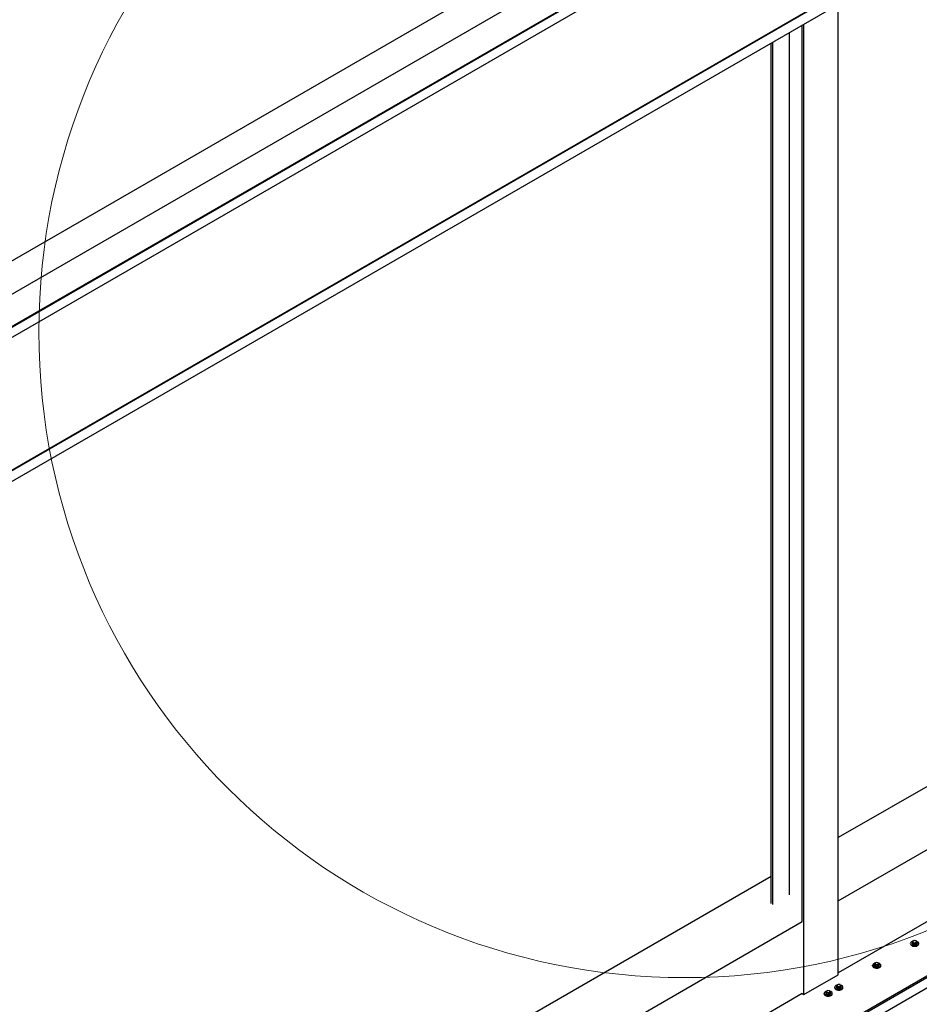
# Model space of a CAD drawing. Header units: millimetres. Extents: x 2241524 to 2686701, y -1965833 to -1461615.
# Tile 116 of 143: x 2342087 to 2342540, y -1953568 to -1953073. Entities that reach past the tile are written whole.
import ezdxf

# ---------------------------------------------------------------- set-up
doc = ezdxf.new("R2010")
doc.units = ezdxf.units.MM
doc.header["$LTSCALE"] = 100
doc.layers.add('CA_PODLAHA OBRYS', color=12, linetype='Continuous', lineweight=25)
doc.layers.add('Detailumgrenzung (ISO)', color=7, linetype='Continuous', lineweight=18)

# ---------------------------------------------------------------- blocks, each defined once
blk = doc.blocks.new('2DDetail1')
at = {"layer": 'Detailumgrenzung (ISO)'}
blk.add_circle((708.592, 512.527), 21.676, dxfattribs=at)

msp = doc.modelspace()

# ---------------------------------------------------------------- linework, layer by layer
at = {"layer": 'CA_PODLAHA OBRYS'}
for p, q in [((2339214.90178, -1954850.0398), (2343176.91772, -1952562.56883)), ((2339214.90178, -1954866.82334), (2343176.91772, -1952579.35237)), ((2343022.11888, -1952685.05545), (2340103.33923, -1954370.21368)), ((2340103.57493, -1954370.34976), (2343022.35459, -1952685.19154)), ((2343022.35459, -1952690.36268), (2340103.57493, -1954375.5209)), ((2343084.73712, -1952721.20811), (2340165.95746, -1954406.36633)), ((2343084.97282, -1952721.34419), (2340166.19316, -1954406.50241)), ((2343084.97282, -1952726.7875), (2340166.19316, -1954411.94572)), ((2342499.2527, -1953553.49029), (2342499.2527, -1953064.95317)), ((2342481.10363, -1953526.68199), (2342481.10363, -1953075.43154)), ((2342481.96787, -1953563.46969), (2342481.96787, -1953074.93257)), ((2342474.70038, -1953513.32319), (2342474.70038, -1953079.12846)), ((2342465.46871, -1953517.65516), (2342465.46871, -1953084.45837)), ((2342466.33295, -1953518.15413), (2342466.33295, -1953083.9594)), ((2342898.3752, -1953254.02918), (2342499.2527, -1953484.46266)), ((2342499.2527, -1953516.21531), (2342898.3752, -1953285.78183)), ((2342898.3752, -1953322.07056), (2342499.2527, -1953552.50404)), ((2342139.58489, -1953787.28418), (2342887.54673, -1953355.44821)), ((2342140.37056, -1953787.73779), (2342887.54673, -1953356.35543)), ((2342887.54673, -1953361.79874), (2342149.01298, -1953788.1914)), ((2342465.46871, -1953503.96786), (2342077.34566, -1953728.05081)), ((2342077.34566, -1953759.80345), (2342481.11376, -1953526.68783)), ((2342535.63045, -1953537.98056), (2342535.63045, -1953537.7084)), ((2342536.46379, -1953537.52695), (2342536.46379, -1953537.7084)), ((2342537.43696, -1953536.26455), (2342536.75655, -1953536.65739)), ((2342536.75655, -1953536.65739), (2342537.00559, -1953537.19401)), ((2342536.75655, -1953537.38316), (2342536.75655, -1953536.65739)), ((2342537.00559, -1953537.91979), (2342536.75655, -1953537.38316)), ((2342537.00559, -1953537.19401), (2342537.93506, -1953537.3378)), ((2342537.00559, -1953537.91979), (2342537.00559, -1953537.19401)), ((2342537.93506, -1953538.06358), (2342537.00559, -1953537.91979)), ((2342538.36642, -1953536.40834), (2342537.43696, -1953536.26455)), ((2342537.93506, -1953537.3378), (2342538.61547, -1953536.94497)), ((2342537.93506, -1953538.06358), (2342537.93506, -1953537.3378)), ((2342538.61547, -1953537.67074), (2342537.93506, -1953538.06358)), ((2342538.61547, -1953536.94497), (2342538.36642, -1953536.40834)), ((2342538.61547, -1953537.67074), (2342538.61547, -1953536.94497)), ((2342538.90823, -1953537.52695), (2342538.90823, -1953537.7084)), ((2342539.74156, -1953537.98056), (2342539.74156, -1953537.7084)), ((2342516.53857, -1953549.00326), (2342516.53857, -1953548.7311)), ((2342517.3719, -1953548.54966), (2342517.3719, -1953548.7311)), ((2342518.34508, -1953547.28726), (2342517.66466, -1953547.68009)), ((2342517.66466, -1953547.68009), (2342517.91371, -1953548.21672)), ((2342517.66466, -1953548.40587), (2342517.66466, -1953547.68009)), ((2342517.91371, -1953548.94249), (2342517.66466, -1953548.40587)), ((2342517.91371, -1953548.21672), (2342518.84317, -1953548.36051)), ((2342517.91371, -1953548.94249), (2342517.91371, -1953548.21672)), ((2342518.84317, -1953549.08628), (2342517.91371, -1953548.94249)), ((2342519.27454, -1953547.43104), (2342518.34508, -1953547.28726)), ((2342518.84317, -1953548.36051), (2342519.52359, -1953547.96767)), ((2342518.84317, -1953549.08628), (2342518.84317, -1953548.36051)), ((2342519.52359, -1953548.69344), (2342518.84317, -1953549.08628)), ((2342519.52359, -1953547.96767), (2342519.27454, -1953547.43104)), ((2342519.52359, -1953548.69344), (2342519.52359, -1953547.96767)), ((2342519.81635, -1953548.54966), (2342519.81635, -1953548.7311)), ((2342520.64968, -1953549.00326), (2342520.64968, -1953548.7311)), ((2342481.96787, -1953563.46969), (2342499.2527, -1953553.49029)), ((2342498.28002, -1953559.57236), (2342498.28002, -1953559.7538)), ((2342499.25319, -1953558.30996), (2342498.57278, -1953558.7028)), ((2342498.57278, -1953558.7028), (2342498.82183, -1953559.23942)), ((2342498.57278, -1953559.42857), (2342498.57278, -1953558.7028)), ((2342498.82183, -1953559.9652), (2342498.57278, -1953559.42857)), ((2342498.82183, -1953559.23942), (2342499.75129, -1953559.38321)), ((2342498.82183, -1953559.9652), (2342498.82183, -1953559.23942)), ((2342500.18266, -1953558.45375), (2342499.25319, -1953558.30996)), ((2342499.75129, -1953559.38321), (2342500.4317, -1953558.99037)), ((2342499.75129, -1953560.10899), (2342499.75129, -1953559.38321)), ((2342500.4317, -1953558.99037), (2342500.18266, -1953558.45375)), ((2342500.4317, -1953559.71615), (2342500.4317, -1953558.99037)), ((2342500.72446, -1953559.57236), (2342500.72446, -1953559.7538)), ((2342481.11376, -1953562.97657), (2342077.34566, -1953796.09219)), ((2342481.11376, -1953562.97657), (2342481.96787, -1953563.46969)), ((2342492.1041, -1953563.11051), (2342492.1041, -1953562.83835)), ((2342492.93743, -1953562.6569), (2342492.93743, -1953562.83835)), ((2342493.91061, -1953561.3945), (2342493.23019, -1953561.78734)), ((2342493.23019, -1953561.78734), (2342493.47924, -1953562.32396)), ((2342493.23019, -1953562.51311), (2342493.23019, -1953561.78734)), ((2342493.47924, -1953563.04974), (2342493.23019, -1953562.51311)), ((2342493.47924, -1953562.32396), (2342494.40871, -1953562.46775)), ((2342493.47924, -1953563.04974), (2342493.47924, -1953562.32396)), ((2342494.40871, -1953563.19353), (2342493.47924, -1953563.04974)), ((2342494.84007, -1953561.53829), (2342493.91061, -1953561.3945)), ((2342494.40871, -1953562.46775), (2342495.08912, -1953562.07492)), ((2342494.40871, -1953563.19353), (2342494.40871, -1953562.46775)), ((2342495.08912, -1953562.80069), (2342494.40871, -1953563.19353)), ((2342495.08912, -1953562.07492), (2342494.84007, -1953561.53829)), ((2342495.08912, -1953562.80069), (2342495.08912, -1953562.07492)), ((2342495.38188, -1953562.6569), (2342495.38188, -1953562.83835)), ((2342496.21521, -1953563.11051), (2342496.21521, -1953562.83835)), ((2342497.44669, -1953560.02597), (2342497.44669, -1953559.7538)), ((2342499.75129, -1953560.10899), (2342498.82183, -1953559.9652)), ((2342500.4317, -1953559.71615), (2342499.75129, -1953560.10899)), ((2342501.5578, -1953560.02597), (2342501.5578, -1953559.7538))]:
    msp.add_line(p, q, dxfattribs=at)
for centre, major_axis, ratio, start_param, end_param in [((2342537.68601, -1953537.7084), (2.05556, 0), 0.577350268, 2.025897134, 7.468202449), ((2342537.68601, -1953537.98056), (2.05556, 0), 0.577350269, 3.141592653, 6.283185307), ((2342537.68601, -1953537.52695), (-1.22222, 0), 0.577350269, -0.706760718, 3.848353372), ((2342537.68601, -1953537.7084), (1.22222, 0), 0.577350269, 3.141592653, 6.283185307), ((2342518.59412, -1953548.7311), (2.05556, 0), 0.577350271, 2.025897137, 7.468202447), ((2342518.59412, -1953549.00326), (2.05556, 0), 0.577350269, 3.141592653, 6.283185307), ((2342518.59412, -1953548.54966), (-1.22222, 0), 0.57735027, -0.706760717, 3.848353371), ((2342518.59412, -1953548.7311), (1.22222, 0), 0.577350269, 3.141592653, 6.283185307), ((2342499.50224, -1953559.7538), (-2.05556, 0), 0.577350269, -1.115695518, 4.326609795), ((2342499.50224, -1953559.57236), (-1.22222, 0), 0.577350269, -0.706760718, 3.848353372), ((2342494.15966, -1953562.83835), (-2.05556, 0), 0.577350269, -1.115695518, 4.326609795), ((2342494.15966, -1953563.11051), (2.05556, 0), 0.577350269, 3.141592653, 6.283185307), ((2342494.15966, -1953562.6569), (-1.22222, 0), 0.57735027, -0.706760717, 3.848353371), ((2342494.15966, -1953562.83835), (-1.22222, 0), 0.577350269, 0.000000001, 3.141592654), ((2342499.50224, -1953560.02597), (-2.05556, 0), 0.577350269, 0, 3.141592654), ((2342499.50224, -1953559.7538), (-1.22222, 0), 0.577350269, 0.000000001, 3.141592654)]:
    msp.add_ellipse(centre, major_axis=major_axis, ratio=ratio, start_param=start_param, end_param=end_param, dxfattribs=at)

# ---------------------------------------------------------------- block references
at = {"layer": 'CA_PODLAHA OBRYS', "xscale": 15, "yscale": 15}
msp.add_blockref('2DDetail1', (2331793.11055, -1960917.7016), dxfattribs=at)

doc.saveas('drawing.dxf')
